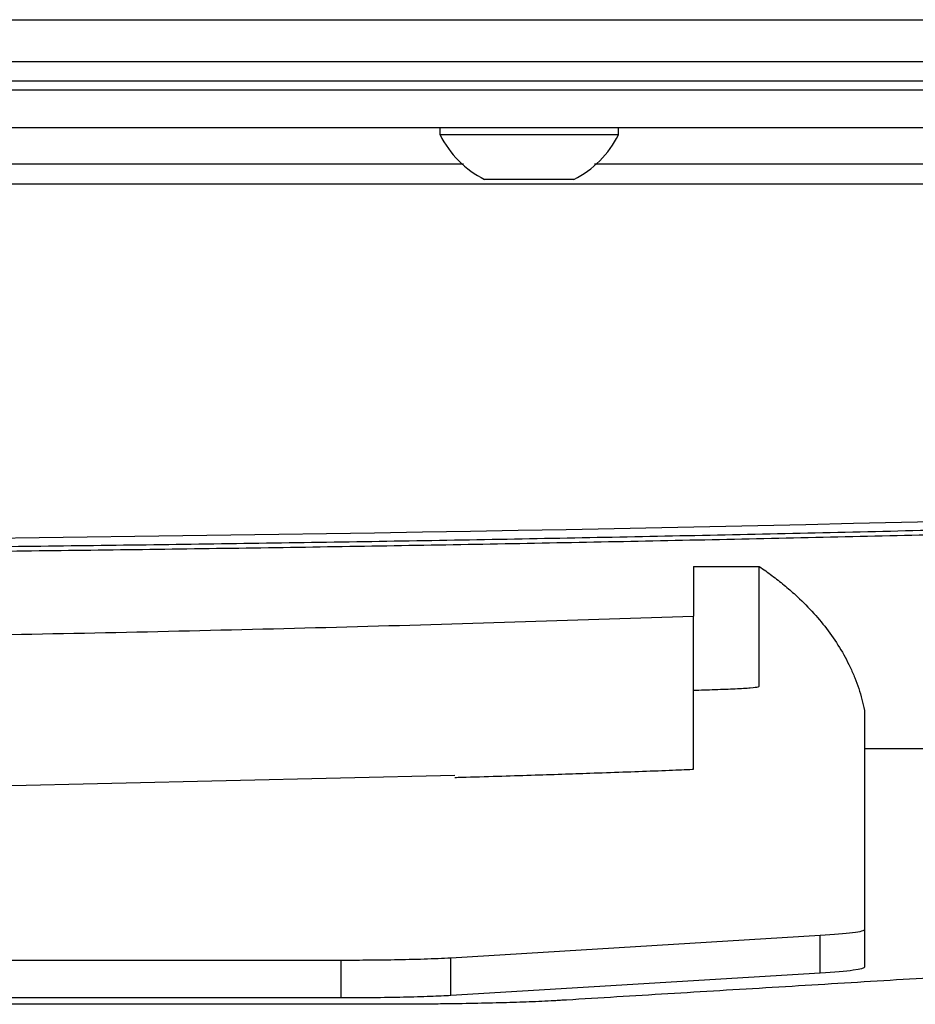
# Model space of a CAD drawing. Header units: millimetres. Extents: x 155400 to 158106, y 111257 to 114783.
# Tile 121 of 152: x 157115 to 157163, y 113662 to 113714. Entities that reach past the tile are written whole.
import ezdxf

# ---------------------------------------------------------------- set-up
doc = ezdxf.new("R2010")
doc.units = ezdxf.units.MM

msp = doc.modelspace()

# ---------------------------------------------------------------- linework, layer by layer
at = {"color": 7, "linetype": 'Continuous', "lineweight": 25}
for p, q in [((156852.324, 113714.333), (157288.824, 113714.333)), ((157280.324, 113712.083), (156860.824, 113712.083)), ((156860.824, 113711.083), (157280.324, 113711.083)), ((157289.449, 113710.583), (156851.699, 113710.583)), ((157289.449, 113708.583), (156851.699, 113708.583)), ((157137.824, 113708.583), (157137.824, 113708.203)), ((157147.324, 113708.203), (157147.324, 113708.583)), ((157147.324, 113708.203), (157137.824, 113708.203)), ((157139.075, 113706.653), (157002.046, 113706.653)), ((157228.575, 113706.653), (157146.046, 113706.653)), ((157144.949, 113705.833), (157140.199, 113705.833)), ((157234.576, 113705.583), (156906.573, 113705.583)), ((157151.312, 113685.234), (157154.812, 113685.234)), ((157151.312, 113685.234), (157151.312, 113682.589)), ((157160.412, 113677.573), (157160.412, 113675.552)), ((157160.412, 113675.552), (157168.812, 113675.552)), ((157160.412, 113675.552), (157160.412, 113663.905)), ((157112.771, 113673.528), (157138.608, 113674.125)), ((157158.061, 113665.588), (157138.395, 113664.394)), ((157158.061, 113663.591), (157158.061, 113665.588)), ((157138.395, 113662.397), (157138.395, 113664.394)), ((157132.57, 113664.268), (157100.62, 113664.268)), ((157132.57, 113662.271), (157132.57, 113664.268)), ((157158.061, 113663.591), (157138.395, 113662.397)), ((157132.57, 113662.271), (157092.772, 113662.271))]:
    msp.add_line(p, q, dxfattribs=at)
for start, end in [(206.6616, 243.4591), (296.5409, 333.3384)]:
    msp.add_arc((157142.574, 113710.588), 5.315, start, end, dxfattribs=at)
for points, knots in [([(157233.777, 113689.462), (157231.645, 113689.373), (157227.38, 113689.196), (157220.983, 113688.943), (157214.586, 113688.7), (157208.188, 113688.468), (157201.79, 113688.247), (157195.392, 113688.036), (157188.993, 113687.835), (157182.594, 113687.645), (157176.194, 113687.466), (157169.794, 113687.297), (157163.394, 113687.139), (157156.994, 113686.991), (157150.594, 113686.854), (157144.193, 113686.727), (157137.792, 113686.611), (157131.391, 113686.506), (157124.989, 113686.411), (157118.588, 113686.327), (157112.187, 113686.253), (157105.785, 113686.189), (157099.383, 113686.137), (157092.981, 113686.094), (157086.579, 113686.063), (157080.177, 113686.042), (157073.776, 113686.031), (157067.374, 113686.031), (157060.972, 113686.042), (157054.57, 113686.063), (157048.168, 113686.094), (157041.766, 113686.137), (157035.364, 113686.189), (157028.963, 113686.253), (157022.561, 113686.327), (157016.16, 113686.411), (157009.758, 113686.506), (157003.357, 113686.611), (156996.956, 113686.727), (156990.556, 113686.854), (156984.155, 113686.991), (156977.755, 113687.139), (156971.355, 113687.297), (156964.955, 113687.466), (156958.556, 113687.645), (156952.156, 113687.835), (156945.758, 113688.036), (156939.359, 113688.247), (156932.961, 113688.468), (156926.563, 113688.7), (156920.166, 113688.943), (156913.769, 113689.196), (156909.504, 113689.373), (156907.372, 113689.462)], [0, 0, 0, 0, 0.019608, 0.039216, 0.058824, 0.078432, 0.098039, 0.117647, 0.137255, 0.156863, 0.176471, 0.196079, 0.215687, 0.235294, 0.254902, 0.27451, 0.294118, 0.313726, 0.333334, 0.352941, 0.372549, 0.392157, 0.411765, 0.431373, 0.45098, 0.470588, 0.490196, 0.509804, 0.529412, 0.54902, 0.568627, 0.588235, 0.607843, 0.627451, 0.647059, 0.666666, 0.686274, 0.705882, 0.72549, 0.745098, 0.764706, 0.784313, 0.803921, 0.823529, 0.843137, 0.862745, 0.882353, 0.901961, 0.921568, 0.941176, 0.960784, 0.980392, 1, 1, 1, 1]), ([(156907.393, 113689.935), (156961.76, 113687.648), (157016.169, 113686.505), (157124.998, 113686.505), (157179.389, 113687.648), (157233.756, 113689.935)], [0, 0, 0, 0, 0.5, 0.5, 1, 1, 1, 1]), ([(156944.841, 113687.849), (156946.94, 113687.782), (156951.137, 113687.647), (156957.434, 113687.458), (156963.731, 113687.278), (156970.029, 113687.109), (156976.326, 113686.95), (156982.624, 113686.802), (156988.923, 113686.664), (156995.221, 113686.535), (157001.52, 113686.418), (157007.818, 113686.31), (157014.117, 113686.213), (157020.416, 113686.126), (157026.716, 113686.049), (157033.015, 113685.983), (157039.314, 113685.927), (157045.614, 113685.881), (157051.914, 113685.845), (157058.213, 113685.82), (157064.513, 113685.805), (157070.813, 113685.8), (157077.112, 113685.806), (157083.412, 113685.822), (157089.711, 113685.848), (157096.011, 113685.884), (157102.311, 113685.931), (157108.61, 113685.988), (157114.909, 113686.055), (157121.209, 113686.132), (157127.508, 113686.22), (157133.807, 113686.318), (157140.105, 113686.426), (157146.404, 113686.545), (157152.702, 113686.674), (157159.001, 113686.813), (157165.298, 113686.962), (157171.596, 113687.122), (157177.894, 113687.292), (157184.191, 113687.472), (157190.488, 113687.662), (157194.685, 113687.797), (157196.784, 113687.865)], [0, 0, 0, 0, 0.025, 0.050001, 0.075001, 0.100001, 0.125002, 0.150002, 0.175002, 0.200002, 0.225002, 0.250002, 0.275002, 0.300002, 0.325001, 0.350001, 0.375001, 0.400001, 0.425, 0.45, 0.475, 0.5, 0.524999, 0.549999, 0.574999, 0.599999, 0.624998, 0.649998, 0.674998, 0.699998, 0.724998, 0.749998, 0.774998, 0.799998, 0.824998, 0.849998, 0.874998, 0.899998, 0.924999, 0.949999, 0.974999, 1, 1, 1, 1]), ([(157151.312, 113678.648), (157151.69, 113678.661), (157152.073, 113678.673), (157152.848, 113678.699), (157153.213, 113678.713), (157153.855, 113678.744), (157154.131, 113678.761), (157154.548, 113678.795), (157154.69, 113678.813), (157154.794, 113678.84), (157154.811, 113678.849), (157154.813, 113678.866), (157154.812, 113678.874), (157154.812, 113678.9), (157154.812, 113678.952), (157154.812, 113679.141), (157154.812, 113679.589), (157154.812, 113680.552), (157154.812, 113681.378), (157154.812, 113683.031), (157154.812, 113684.132), (157154.812, 113685.234)], [0, 0, 0, 0, 0.007812, 0.007812, 0.015625, 0.015625, 0.023438, 0.023438, 0.03125, 0.03125, 0.035156, 0.035156, 0.039062, 0.039062, 0.046875, 0.0625, 0.125, 0.25, 0.5, 0.5, 1, 1, 1, 1]), ([(157154.812, 113685.234), (157154.928, 113685.154), (157155.157, 113684.997), (157155.492, 113684.752), (157155.818, 113684.502), (157156.135, 113684.248), (157156.441, 113683.988), (157156.949, 113683.536), (157157.622, 113682.869), (157158.41, 113681.935), (157159.097, 113680.942), (157159.58, 113680.052), (157159.903, 113679.314), (157160.112, 113678.74), (157160.286, 113678.161), (157160.37, 113677.768), (157160.412, 113677.573)], [0, 0, 0, 0, 0.042826, 0.085179, 0.127082, 0.168559, 0.209636, 0.250338, 0.377192, 0.500137, 0.626222, 0.748837, 0.812581, 0.875533, 0.937926, 1, 1, 1, 1]), ([(156990.312, 113682.589), (156991.89, 113682.535), (156995.045, 113682.428), (156999.778, 113682.279), (157004.512, 113682.138), (157009.246, 113682.008), (157013.98, 113681.888), (157018.714, 113681.777), (157023.449, 113681.675), (157028.184, 113681.583), (157032.92, 113681.501), (157037.655, 113681.429), (157042.392, 113681.366), (157047.128, 113681.313), (157051.865, 113681.27), (157056.602, 113681.236), (157061.339, 113681.212), (157066.077, 113681.197), (157072.218, 113681.191), (157079.763, 113681.206), (157088.711, 113681.257), (157097.657, 113681.343), (157106.603, 113681.464), (157115.547, 113681.619), (157124.49, 113681.808), (157133.432, 113682.033), (157142.373, 113682.289), (157148.333, 113682.489), (157151.312, 113682.589)], [0, 0, 0, 0, 0.029408, 0.058816, 0.088223, 0.117632, 0.14704, 0.176449, 0.205859, 0.235269, 0.26468, 0.294092, 0.323505, 0.35292, 0.382336, 0.411753, 0.441172, 0.470593, 0.500016, 0.555586, 0.61115, 0.666709, 0.722264, 0.777815, 0.833363, 0.888909, 0.944455, 1, 1, 1, 1]), ([(157138.611, 113674.006), (157138.73, 113674.01), (157139.491, 113674.032), (157140.846, 113674.072), (157142.628, 113674.128), (157144.264, 113674.182), (157145.892, 113674.237), (157147.521, 113674.295), (157149.26, 113674.358), (157150.602, 113674.41), (157151.161, 113674.436), (157151.341, 113674.448), (157151.305, 113674.453), (157151.314, 113674.46), (157151.312, 113674.466), (157151.312, 113674.472), (157151.312, 113674.479), (157151.312, 113674.489), (157151.312, 113674.503), (157151.312, 113674.54), (157151.312, 113674.637), (157151.312, 113674.923), (157151.312, 113675.64), (157151.312, 113677.109), (157151.312, 113679.406), (157151.312, 113681.528), (157151.312, 113682.589)], [0, 0, 0, 0, 0.002061, 0.013123, 0.023355, 0.03276, 0.041335, 0.051389, 0.060972, 0.07082, 0.076077, 0.081236, 0.086514, 0.091694, 0.096875, 0.099996, 0.103443, 0.110779, 0.120391, 0.126557, 0.170154, 0.247993, 0.387038, 0.591321, 0.795593, 1, 1, 1, 1]), ([(157168.812, 113675.552), (157168.812, 113674.871), (157168.812, 113674.184), (157168.812, 113672.802), (157168.812, 113672.106), (157168.812, 113670.013), (157168.812, 113668.607), (157168.812, 113666.512), (157168.812, 113665.816), (157168.812, 113664.778), (157168.812, 113664.347), (157168.812, 113663.907), (157168.812, 113663.81), (157168.812, 113663.789), (157168.813, 113663.778), (157168.812, 113663.757), (157168.803, 113663.747), (157168.776, 113663.731), (157168.758, 113663.723), (157168.694, 113663.701), (157168.638, 113663.687), (157168.506, 113663.662), (157168.429, 113663.65), (157168.169, 113663.615), (157167.957, 113663.592), (157167.537, 113663.558), (157167.381, 113663.546), (157167.146, 113663.53), (157167.097, 113663.527), (157166.994, 113663.52), (157166.938, 113663.517), (157166.772, 113663.507), (157165.769, 113663.446), (157164.754, 113663.385), (157162.022, 113663.219), (157160.169, 113663.106), (157156.445, 113662.88), (157154.574, 113662.767), (157150.864, 113662.542), (157149.027, 113662.43), (157146.327, 113662.266), (157145.325, 113662.205), (157144.338, 113662.145), (157144.119, 113662.132), (157144.01, 113662.126), (157143.682, 113662.107), (157143.464, 113662.096), (157142.805, 113662.066), (157142.357, 113662.049), (157141.424, 113662.018), (157140.941, 113662.004), (157139.916, 113661.98), (157139.375, 113661.97), (157138.488, 113661.956), (157138.179, 113661.952), (157137.522, 113661.945), (157137.175, 113661.941), (157136.605, 113661.937), (157136.406, 113661.936), (157135.984, 113661.934), (157135.762, 113661.933), (157135.399, 113661.932), (157135.273, 113661.932), (157135.006, 113661.931), (157134.862, 113661.931), (157134.423, 113661.931), (157129.448, 113661.931), (157119.578, 113661.931), (157109.686, 113661.931), (157099.665, 113661.931), (157094.59, 113661.931), (157089.479, 113661.931)], [0, 0, 0, 0, 0.125, 0.125, 0.25, 0.25, 0.5, 0.5, 0.625, 0.625, 0.6875, 0.703125, 0.705078, 0.705078, 0.707031, 0.707031, 0.708984, 0.708984, 0.710937, 0.710937, 0.714844, 0.714844, 0.71875, 0.71875, 0.726562, 0.726562, 0.730469, 0.730469, 0.731445, 0.731445, 0.732422, 0.732422, 0.734375, 0.75, 0.75, 0.78125, 0.78125, 0.8125, 0.8125, 0.84375, 0.84375, 0.859375, 0.861328, 0.861328, 0.863281, 0.863281, 0.867187, 0.867187, 0.875, 0.875, 0.882812, 0.882812, 0.890625, 0.890625, 0.894531, 0.894531, 0.898437, 0.898437, 0.900391, 0.900391, 0.902344, 0.902344, 0.90332, 0.90332, 0.904297, 0.904297, 0.90625, 0.9375, 0.96875, 0.96875, 1, 1, 1, 1]), ([(157160.412, 113665.902), (157160.412, 113665.845), (157160.194, 113665.788), (157159.376, 113665.681), (157158.779, 113665.631), (157158.061, 113665.588)], [0, 0, 0, 0, 0.5, 0.5, 1, 1, 1, 1]), ([(157138.395, 113664.394), (157137.982, 113664.369), (157137.49, 113664.348), (157136.46, 113664.314), (157135.922, 113664.302), (157134.877, 113664.283), (157134.37, 113664.277), (157133.42, 113664.27), (157132.977, 113664.268), (157132.57, 113664.268)], [0, 0, 0, 0, 0.25, 0.25, 0.5, 0.5, 0.75, 0.75, 1, 1, 1, 1]), ([(157160.412, 113663.905), (157160.412, 113663.851), (157160.212, 113663.795), (157159.411, 113663.688), (157158.811, 113663.637), (157158.061, 113663.591)], [0, 0, 0, 0, 0.5, 0.5, 1, 1, 1, 1]), ([(157138.395, 113662.397), (157138.089, 113662.379), (157137.72, 113662.361), (157136.87, 113662.33), (157136.389, 113662.316), (157135.358, 113662.294), (157134.807, 113662.285), (157133.688, 113662.274), (157133.121, 113662.271), (157132.57, 113662.271)], [0, 0, 0, 0, 0.25, 0.25, 0.5, 0.5, 0.75, 0.75, 1, 1, 1, 1])]:
    msp.add_open_spline(points, degree=3, knots=knots, dxfattribs=at)

doc.saveas('drawing.dxf')
